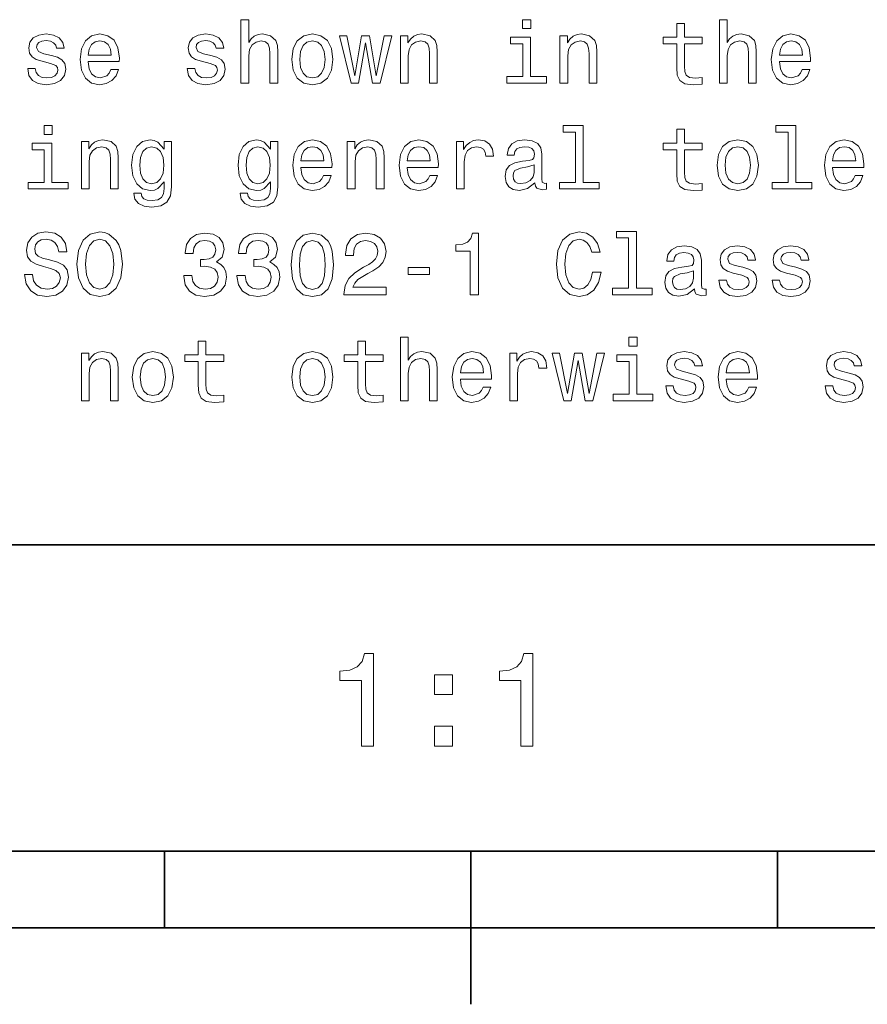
# Model space of a CAD drawing. Extents: x 0 to 420, y 0 to 297.
# Tile 12 of 25: x 245 to 273, y 5 to 37. Entities that reach past the tile are written whole.
import ezdxf

# ---------------------------------------------------------------- set-up
doc = ezdxf.new("R2010")
doc.units = 0

msp = doc.modelspace()

# ---------------------------------------------------------------- linework, layer by layer
at = {"color": 7, "lineweight": 35}
for p, q in [((220, 20), (410, 20)), ((10, 10), (410, 10)), ((220, 10), (410, 10)), ((250, 10), (250, 7.5)), ((260, 10), (260, 5)), ((270, 10), (270, 7.5)), ((110, 7.5), (310, 7.5))]:
    msp.add_line(p, q, dxfattribs=at)
at = {"color": 7, "lineweight": 13}
for points in [[(252.498566, 35.064121), (252.752167, 35.064121), (252.752167, 35.957493), (252.778107, 36.162106), (252.861679, 36.311958), (252.991364, 36.404179), (253.164276, 36.438763), (253.302597, 36.409943), (253.389053, 36.332134), (253.432281, 36.20245), (253.446686, 36.029541), (253.446686, 35.064121), (253.700287, 35.064121), (253.700287, 36.081413), (253.688766, 36.286022), (253.636887, 36.456051), (253.466858, 36.611671), (253.201736, 36.666428), (253.057648, 36.646255), (252.933716, 36.591499), (252.829971, 36.505043), (252.752167, 36.386887), (252.752167, 37.133286), (252.498566, 37.133286)], [(261.956787, 37.133286), (261.688782, 37.133286), (261.688782, 36.8451), (261.956787, 36.8451)], [(266.71759, 36.343658), (266.71759, 35.568443), (266.734863, 35.317722), (266.815582, 35.144814), (266.976959, 35.043949), (267.250732, 35.009365), (267.550446, 35.023777), (267.550446, 35.242794), (267.331421, 35.225506), (267.132568, 35.248558), (267.02594, 35.320606), (266.979828, 35.441643), (266.971191, 35.611671), (266.971191, 36.343658), (267.550446, 36.343658), (267.550446, 36.559799), (266.971191, 36.559799), (266.971191, 37.012249), (266.71759, 37.012249), (266.71759, 36.559799), (266.279541, 36.559799), (266.279541, 36.343658)], [(268.112396, 35.064121), (268.365997, 35.064121), (268.365997, 35.957493), (268.391937, 36.162106), (268.475525, 36.311958), (268.605194, 36.404179), (268.778107, 36.438763), (268.916443, 36.409943), (269.002899, 36.332134), (269.046112, 36.20245), (269.060516, 36.029541), (269.060516, 35.064121), (269.314117, 35.064121), (269.314117, 36.081413), (269.302612, 36.286022), (269.250732, 36.456051), (269.080688, 36.611671), (268.815582, 36.666428), (268.671478, 36.646255), (268.547546, 36.591499), (268.443817, 36.505043), (268.365997, 36.386887), (268.365997, 37.133286), (268.112396, 37.133286)], [(246.317001, 35.966137), (246.072052, 36.023777), (245.890488, 36.090057), (245.829971, 36.225506), (245.84726, 36.320606), (245.907776, 36.389771), (246.005768, 36.432999), (246.146973, 36.450287), (246.282425, 36.432999), (246.389053, 36.381123), (246.458221, 36.303314), (246.48703, 36.19957), (246.734863, 36.19957), (246.734863, 36.20533), (246.69165, 36.392651), (246.573486, 36.539627), (246.389053, 36.631844), (246.146973, 36.666428), (245.902023, 36.631844), (245.723343, 36.536743), (245.610947, 36.395535), (245.57637, 36.216858), (245.60231, 36.043949), (245.682999, 35.922913), (245.815567, 35.836456), (246.008652, 35.775936), (246.291061, 35.706772), (246.463974, 35.634727), (246.510086, 35.577091), (246.527374, 35.490635), (246.501434, 35.384007), (246.432281, 35.303314), (246.319885, 35.251442), (246.170029, 35.23415), (246.011536, 35.251442), (245.896255, 35.311958), (245.818451, 35.409943), (245.786743, 35.545391), (245.541794, 35.545391), (245.582138, 35.314842), (245.700287, 35.147694), (245.887604, 35.046829), (246.146973, 35.009365), (246.417862, 35.046829), (246.616714, 35.147694), (246.737747, 35.309078), (246.780975, 35.519451), (246.749283, 35.701008), (246.659943, 35.824928), (246.51297, 35.905621)], [(247.515854, 35.764408), (248.530258, 35.764408), (248.533142, 35.882565), (248.48703, 36.213978), (248.360229, 36.461815), (248.158508, 36.611671), (247.890488, 36.666428), (247.628235, 36.608791), (247.426514, 36.447407), (247.296829, 36.185158), (247.250717, 35.839336), (247.293945, 35.484871), (247.42363, 35.225506), (247.622482, 35.064121), (247.881851, 35.009365), (248.106628, 35.046829), (248.291061, 35.144814), (248.426514, 35.300434), (248.504318, 35.507927), (248.253601, 35.507927), (248.201736, 35.392651), (248.126801, 35.306194), (247.913544, 35.23703), (247.749283, 35.268734), (247.625366, 35.369598), (247.544678, 35.533863), (247.515854, 35.755764)], [(251.521622, 35.966137), (251.276657, 36.023777), (251.095108, 36.090057), (251.034576, 36.225506), (251.05188, 36.320606), (251.112396, 36.389771), (251.210373, 36.432999), (251.351593, 36.450287), (251.48703, 36.432999), (251.593658, 36.381123), (251.662827, 36.303314), (251.69165, 36.19957), (251.939484, 36.19957), (251.939484, 36.20533), (251.896255, 36.392651), (251.778107, 36.539627), (251.593658, 36.631844), (251.351593, 36.666428), (251.106628, 36.631844), (250.927948, 36.536743), (250.815567, 36.395535), (250.780975, 36.216858), (250.806915, 36.043949), (250.887604, 35.922913), (251.020172, 35.836456), (251.213257, 35.775936), (251.495682, 35.706772), (251.668594, 35.634727), (251.714706, 35.577091), (251.731995, 35.490635), (251.706055, 35.384007), (251.636887, 35.303314), (251.524506, 35.251442), (251.374634, 35.23415), (251.216141, 35.251442), (251.100861, 35.311958), (251.023056, 35.409943), (250.991364, 35.545391), (250.746399, 35.545391), (250.786743, 35.314842), (250.904907, 35.147694), (251.092224, 35.046829), (251.351593, 35.009365), (251.622482, 35.046829), (251.82132, 35.147694), (251.942368, 35.309078), (251.985596, 35.519451), (251.953888, 35.701008), (251.864563, 35.824928), (251.717575, 35.905621)], [(254.158508, 35.836456), (254.20462, 35.484871), (254.337189, 35.225506), (254.547546, 35.064121), (254.829971, 35.009365), (255.109512, 35.064121), (255.319885, 35.222622), (255.452454, 35.481987), (255.50145, 35.836456), (255.452454, 36.188042), (255.319885, 36.450287), (255.109512, 36.608791), (254.829971, 36.666428), (254.547546, 36.608791), (254.337189, 36.447407), (254.20462, 36.188042)], [(257.703186, 35.064121), (257.956787, 35.064121), (257.956787, 35.957493), (257.982727, 36.162106), (258.066284, 36.311958), (258.195984, 36.404179), (258.368896, 36.438763), (258.507202, 36.409943), (258.593658, 36.332134), (258.636902, 36.20245), (258.651306, 36.029541), (258.651306, 35.064121), (258.904907, 35.064121), (258.904907, 36.081413), (258.893372, 36.286022), (258.841492, 36.456051), (258.671478, 36.611671), (258.406342, 36.666428), (258.259369, 36.646255), (258.135437, 36.591499), (258.028809, 36.499279), (257.945251, 36.375359), (257.945251, 36.611671), (257.703186, 36.611671)], [(262.907776, 35.064121), (263.161377, 35.064121), (263.161377, 35.957493), (263.187317, 36.162106), (263.270905, 36.311958), (263.400574, 36.404179), (263.573486, 36.438763), (263.711823, 36.409943), (263.798279, 36.332134), (263.841492, 36.20245), (263.855927, 36.029541), (263.855927, 35.064121), (264.109528, 35.064121), (264.109528, 36.081413), (264.097992, 36.286022), (264.046112, 36.456051), (263.876099, 36.611671), (263.610962, 36.666428), (263.463989, 36.646255), (263.340057, 36.591499), (263.233429, 36.499279), (263.149872, 36.375359), (263.149872, 36.611671), (262.907776, 36.611671)], [(270.069183, 35.764408), (271.083588, 35.764408), (271.086456, 35.882565), (271.040344, 36.213978), (270.913544, 36.461815), (270.711823, 36.611671), (270.443817, 36.666428), (270.18158, 36.608791), (269.979828, 36.447407), (269.850159, 36.185158), (269.804047, 35.839336), (269.84726, 35.484871), (269.976959, 35.225506), (270.175812, 35.064121), (270.435181, 35.009365), (270.659943, 35.046829), (270.844391, 35.144814), (270.979828, 35.300434), (271.057648, 35.507927), (270.806915, 35.507927), (270.755066, 35.392651), (270.680115, 35.306194), (270.466858, 35.23703), (270.302612, 35.268734), (270.17868, 35.369598), (270.097992, 35.533863), (270.069183, 35.755764)], [(247.515854, 35.977665), (247.547546, 36.176514), (247.625366, 36.323486), (247.743515, 36.412823), (247.899139, 36.444523), (248.05188, 36.412823), (248.170029, 36.323486), (248.242081, 36.176514), (248.268005, 35.977665)], [(254.417877, 35.839336), (254.443817, 36.098701), (254.524506, 36.286022), (254.654175, 36.401299), (254.829971, 36.441643), (255.002884, 36.401299), (255.132568, 36.288906), (255.213257, 36.098701), (255.242081, 35.839336), (255.213257, 35.577091), (255.132568, 35.386887), (255.002884, 35.271614), (254.829971, 35.23415), (254.654175, 35.271614), (254.524506, 35.386887), (254.443817, 35.577091)], [(256.33429, 35.064121), (256.56485, 36.378242), (256.79541, 35.064121), (257.037476, 35.064121), (257.417877, 36.611671), (257.172913, 36.611671), (256.916443, 35.29755), (256.688782, 36.611671), (256.438049, 36.611671), (256.210388, 35.29755), (255.953888, 36.611671), (255.711823, 36.611671), (256.092224, 35.064121)], [(261.94812, 35.277378), (261.94812, 36.559799), (261.296844, 36.559799), (261.296844, 36.343658), (261.694519, 36.343658), (261.694519, 35.277378), (261.175812, 35.277378), (261.175812, 35.064121), (262.472626, 35.064121), (262.472626, 35.277378)], [(270.069183, 35.977665), (270.100861, 36.176514), (270.17868, 36.323486), (270.296844, 36.412823), (270.452454, 36.444523), (270.605194, 36.412823), (270.723358, 36.323486), (270.79541, 36.176514), (270.82135, 35.977665)], [(246.342941, 33.677956), (246.074921, 33.677956), (246.074921, 33.389771), (246.342941, 33.389771)], [(263.412109, 33.464699), (263.412109, 31.822048), (262.890503, 31.822048), (262.890503, 31.608791), (264.184448, 31.608791), (264.184448, 31.822048), (263.66571, 31.822048), (263.66571, 33.677956), (263.014404, 33.677956), (263.014404, 33.464699)], [(266.71759, 32.888329), (266.71759, 32.113113), (266.734863, 31.862394), (266.815582, 31.689484), (266.976959, 31.588619), (267.250732, 31.554037), (267.550446, 31.568445), (267.550446, 31.787466), (267.331421, 31.770174), (267.132568, 31.79323), (267.02594, 31.865276), (266.979828, 31.986313), (266.971191, 32.156342), (266.971191, 32.888329), (267.550446, 32.888329), (267.550446, 33.104469), (266.971191, 33.104469), (266.971191, 33.556919), (266.71759, 33.556919), (266.71759, 33.104469), (266.279541, 33.104469), (266.279541, 32.888329)], [(270.351593, 33.464699), (270.351593, 31.822048), (269.829987, 31.822048), (269.829987, 31.608791), (271.123932, 31.608791), (271.123932, 31.822048), (270.605194, 31.822048), (270.605194, 33.677956), (269.953888, 33.677956), (269.953888, 33.464699)], [(246.33429, 31.822048), (246.33429, 33.104469), (245.682999, 33.104469), (245.682999, 32.888329), (246.080688, 32.888329), (246.080688, 31.822048), (245.561966, 31.822048), (245.561966, 31.608791), (246.858795, 31.608791), (246.858795, 31.822048)], [(247.293945, 31.608791), (247.547546, 31.608791), (247.547546, 32.502163), (247.573486, 32.706776), (247.657059, 32.856628), (247.786743, 32.948849), (247.959656, 32.983433), (248.097992, 32.954613), (248.184433, 32.876804), (248.227661, 32.74712), (248.242081, 32.574211), (248.242081, 31.608791), (248.495682, 31.608791), (248.495682, 32.626083), (248.484146, 32.830692), (248.432281, 33.000721), (248.262253, 33.156342), (247.997116, 33.211098), (247.850143, 33.190926), (247.726227, 33.136169), (247.619598, 33.043949), (247.536026, 32.920029), (247.536026, 33.156342), (247.293945, 33.156342)], [(250.233429, 31.677956), (250.233429, 33.156342), (249.991364, 33.156342), (249.991364, 32.905621), (249.792511, 33.133286), (249.671478, 33.190926), (249.536026, 33.211098), (249.291077, 33.153461), (249.100861, 32.992077), (248.976944, 32.732712), (248.933716, 32.384007), (248.976944, 32.032421), (249.100861, 31.773056), (249.291077, 31.608791), (249.536026, 31.554037), (249.674347, 31.574209), (249.789627, 31.626081), (249.991364, 31.845102), (249.991364, 31.626081), (249.968307, 31.453173), (249.904907, 31.329252), (249.783859, 31.257206), (249.60231, 31.23127), (249.443802, 31.24856), (249.331421, 31.291788), (249.265137, 31.366716), (249.244965, 31.467581), (249, 31.467581), (249, 31.456053), (249.03746, 31.271616), (249.15274, 31.133287), (249.337173, 31.043949), (249.587891, 31.012249), (249.887604, 31.055477), (250.086456, 31.176516), (250.198853, 31.386889)], [(253.703171, 31.677956), (253.703171, 33.156342), (253.46109, 33.156342), (253.46109, 32.905621), (253.262253, 33.133286), (253.141205, 33.190926), (253.005768, 33.211098), (252.760803, 33.153461), (252.570602, 32.992077), (252.446686, 32.732712), (252.403458, 32.384007), (252.446686, 32.032421), (252.570602, 31.773056), (252.760803, 31.608791), (253.005768, 31.554037), (253.144104, 31.574209), (253.259369, 31.626081), (253.46109, 31.845102), (253.46109, 31.626081), (253.438049, 31.453173), (253.374634, 31.329252), (253.253601, 31.257206), (253.072052, 31.23127), (252.913544, 31.24856), (252.801147, 31.291788), (252.734879, 31.366716), (252.714706, 31.467581), (252.469742, 31.467581), (252.469742, 31.456053), (252.507202, 31.271616), (252.622482, 31.133287), (252.806915, 31.043949), (253.057648, 31.012249), (253.357361, 31.055477), (253.556198, 31.176516), (253.668594, 31.386889)], [(254.455338, 32.309078), (255.469742, 32.309078), (255.472626, 32.427235), (255.426514, 32.758648), (255.299713, 33.006485), (255.097992, 33.156342), (254.829971, 33.211098), (254.567719, 33.153461), (254.365997, 32.992077), (254.236313, 32.729828), (254.190201, 32.384007), (254.233429, 32.029541), (254.363113, 31.770174), (254.561966, 31.608791), (254.821335, 31.554037), (255.046112, 31.591501), (255.23056, 31.689484), (255.365997, 31.845102), (255.443817, 32.052597), (255.193085, 32.052597), (255.141205, 31.937321), (255.066284, 31.850866), (254.853027, 31.781702), (254.688766, 31.813402), (254.56485, 31.914267), (254.484161, 32.078533), (254.455338, 32.300434)], [(255.968307, 31.608791), (256.221893, 31.608791), (256.221893, 32.502163), (256.247833, 32.706776), (256.331421, 32.856628), (256.46109, 32.948849), (256.634003, 32.983433), (256.772339, 32.954613), (256.858795, 32.876804), (256.902039, 32.74712), (256.916443, 32.574211), (256.916443, 31.608791), (257.170044, 31.608791), (257.170044, 32.626083), (257.158508, 32.830692), (257.106628, 33.000721), (256.936615, 33.156342), (256.671478, 33.211098), (256.524506, 33.190926), (256.400574, 33.136169), (256.293945, 33.043949), (256.210388, 32.920029), (256.210388, 33.156342), (255.968307, 33.156342)], [(257.925079, 32.309078), (258.939484, 32.309078), (258.942383, 32.427235), (258.896271, 32.758648), (258.76947, 33.006485), (258.567719, 33.156342), (258.299713, 33.211098), (258.037476, 33.153461), (257.835754, 32.992077), (257.706055, 32.729828), (257.659943, 32.384007), (257.703186, 32.029541), (257.832855, 31.770174), (258.031708, 31.608791), (258.291077, 31.554037), (258.515869, 31.591501), (258.700287, 31.689484), (258.835754, 31.845102), (258.913544, 32.052597), (258.662842, 32.052597), (258.610962, 31.937321), (258.536011, 31.850866), (258.322784, 31.781702), (258.158508, 31.813402), (258.034576, 31.914267), (257.953888, 32.078533), (257.925079, 32.300434)], [(259.533142, 31.608791), (259.786743, 31.608791), (259.786743, 32.493519), (259.812683, 32.706776), (259.890503, 32.859512), (260.017303, 32.951733), (260.187317, 32.983433), (260.314117, 32.963257), (260.409241, 32.905621), (260.466858, 32.80764), (260.48703, 32.675076), (260.74353, 32.675076), (260.708923, 32.908504), (260.613831, 33.075649), (260.455322, 33.176514), (260.239197, 33.211098), (260.092224, 33.188042), (259.965424, 33.130405), (259.853027, 33.032421), (259.763702, 32.899857), (259.763702, 33.156342), (259.533142, 33.156342)], [(262.092224, 31.81052), (262.092224, 31.801874), (262.106628, 31.703892), (262.149872, 31.634727), (262.331421, 31.579973), (262.472626, 31.603027), (262.472626, 31.798992), (262.412109, 31.790348), (262.331421, 31.827812), (262.317017, 31.943085), (262.317017, 32.74424), (262.28241, 32.948849), (262.181549, 33.092941), (262.005768, 33.179398), (261.757935, 33.211098), (261.515869, 33.176514), (261.337189, 33.078533), (261.224792, 32.925793), (261.187317, 32.724064), (261.187317, 32.706776), (261.414978, 32.706776), (261.435181, 32.827812), (261.498566, 32.914268), (261.602295, 32.966141), (261.749298, 32.986313), (261.890503, 32.971905), (261.991364, 32.928677), (262.05188, 32.853748), (262.072052, 32.75), (262.060516, 32.628963), (262.014404, 32.568447), (261.899139, 32.539627), (261.683014, 32.516571), (261.435181, 32.464699), (261.259369, 32.372478), (261.15564, 32.22839), (261.123932, 32.015133), (261.15274, 31.82493), (261.242065, 31.68372), (261.386169, 31.594381), (261.585022, 31.562681), (261.853027, 31.623201)], [(268.037476, 32.381126), (268.083588, 32.029541), (268.216156, 31.770174), (268.426514, 31.608791), (268.708954, 31.554037), (268.988464, 31.608791), (269.198853, 31.767292), (269.331421, 32.026657), (269.380402, 32.381126), (269.331421, 32.732712), (269.198853, 32.994957), (268.988464, 33.153461), (268.708954, 33.211098), (268.426514, 33.153461), (268.216156, 32.992077), (268.083588, 32.732712)], [(271.804047, 32.309078), (272.818451, 32.309078), (272.82135, 32.427235), (272.775238, 32.758648), (272.648438, 33.006485), (272.446686, 33.156342), (272.17868, 33.211098), (271.916443, 33.153461), (271.714722, 32.992077), (271.585022, 32.729828), (271.53891, 32.384007), (271.582153, 32.029541), (271.711823, 31.770174), (271.910675, 31.608791), (272.170044, 31.554037), (272.394836, 31.591501), (272.579254, 31.689484), (272.714722, 31.845102), (272.792511, 32.052597), (272.541809, 32.052597), (272.489929, 31.937321), (272.414978, 31.850866), (272.201752, 31.781702), (272.037476, 31.813402), (271.913544, 31.914267), (271.832855, 32.078533), (271.804047, 32.300434)], [(249.195969, 32.384007), (249.221909, 32.640491), (249.299713, 32.830692), (249.420746, 32.943085), (249.582138, 32.983433), (249.752167, 32.943085), (249.878967, 32.830692), (249.956772, 32.640491), (249.985596, 32.384007), (249.956772, 32.121761), (249.878967, 31.934441), (249.752167, 31.819166), (249.582138, 31.781702), (249.420746, 31.819166), (249.299713, 31.934441), (249.221909, 32.124641)], [(252.66571, 32.384007), (252.69165, 32.640491), (252.769455, 32.830692), (252.890488, 32.943085), (253.05188, 32.983433), (253.221909, 32.943085), (253.348709, 32.830692), (253.426514, 32.640491), (253.455338, 32.384007), (253.426514, 32.121761), (253.348709, 31.934441), (253.221909, 31.819166), (253.05188, 31.781702), (252.890488, 31.819166), (252.769455, 31.934441), (252.69165, 32.124641)], [(254.455338, 32.522335), (254.48703, 32.721184), (254.56485, 32.868156), (254.682999, 32.957493), (254.838623, 32.989193), (254.991364, 32.957493), (255.109512, 32.868156), (255.181564, 32.721184), (255.207489, 32.522335)], [(257.925079, 32.522335), (257.956787, 32.721184), (258.034576, 32.868156), (258.15274, 32.957493), (258.30835, 32.989193), (258.46109, 32.957493), (258.579254, 32.868156), (258.651306, 32.721184), (258.677246, 32.522335)], [(268.296844, 32.384007), (268.322784, 32.643372), (268.403473, 32.830692), (268.533142, 32.945969), (268.708954, 32.986313), (268.881836, 32.945969), (269.011536, 32.833576), (269.092224, 32.643372), (269.121033, 32.384007), (269.092224, 32.121761), (269.011536, 31.931559), (268.881836, 31.816284), (268.708954, 31.77882), (268.533142, 31.816284), (268.403473, 31.931559), (268.322784, 32.121761)], [(271.804047, 32.522335), (271.835754, 32.721184), (271.913544, 32.868156), (272.031708, 32.957493), (272.187317, 32.989193), (272.340057, 32.957493), (272.458221, 32.868156), (272.530273, 32.721184), (272.556213, 32.522335)], [(262.063416, 32.150578), (262.028809, 32.000721), (261.936615, 31.885448), (261.798279, 31.81052), (261.628235, 31.784584), (261.518738, 31.798992), (261.440918, 31.845102), (261.391937, 31.925795), (261.377533, 32.038185), (261.389038, 32.13905), (261.435181, 32.211098), (261.619598, 32.29179), (261.853027, 32.32637), (262.063416, 32.395535)], [(245.700287, 28.813402), (245.438049, 28.813402), (245.495682, 28.507927), (245.639771, 28.283142), (245.861664, 28.147696), (246.161377, 28.098705), (246.458221, 28.144814), (246.680115, 28.271616), (246.82132, 28.470463), (246.873199, 28.73271), (246.829971, 28.969021), (246.708939, 29.121759), (246.51297, 29.222624), (246.250717, 29.297552), (246.02594, 29.352306), (245.878967, 29.415707), (245.795395, 29.507927), (245.769455, 29.65202), (245.795395, 29.781702), (245.870316, 29.879684), (245.985596, 29.945967), (246.144089, 29.969021), (246.305481, 29.940203), (246.432281, 29.862392), (246.515854, 29.73271), (246.556198, 29.556917), (246.818451, 29.556917), (246.818451, 29.562681), (246.772339, 29.833574), (246.636887, 30.035303), (246.42363, 30.162106), (246.135452, 30.205334), (245.876083, 30.162106), (245.674347, 30.041067), (245.544678, 29.853748), (245.498566, 29.611673), (245.536026, 29.395535), (245.645538, 29.24856), (245.818451, 29.150578), (246.054749, 29.075649), (246.288177, 29.009367), (246.463974, 28.945967), (246.570602, 28.853748), (246.608063, 28.703892), (246.573486, 28.551153), (246.484146, 28.435881), (246.348709, 28.363834), (246.172913, 28.34078), (245.976944, 28.37248), (245.827087, 28.464699), (245.731995, 28.614555)], [(247.149857, 29.15346), (247.201736, 28.703892), (247.351593, 28.37248), (247.585022, 28.16787), (247.890488, 28.098705), (248.193085, 28.16787), (248.429398, 28.37248), (248.57637, 28.703892), (248.631119, 29.15346), (248.57637, 29.600145), (248.51297, 29.781702), (248.429398, 29.931557), (248.193085, 30.136169), (248.048996, 30.188042), (247.890488, 30.208214), (247.582138, 30.136169), (247.348709, 29.934439), (247.201736, 29.603027)], [(263.971191, 28.896975), (263.913544, 28.6549), (263.818451, 28.481989), (263.685883, 28.375362), (263.530273, 28.34078), (263.342957, 28.392653), (263.195984, 28.548273), (263.097992, 28.801874), (263.066284, 29.15346), (263.097992, 29.502163), (263.193085, 29.758646), (263.340057, 29.914267), (263.530273, 29.969021), (263.668579, 29.940203), (263.786743, 29.859512), (263.878967, 29.729828), (263.942383, 29.551153), (264.216156, 29.551153), (264.1297, 29.824928), (263.979828, 30.032421), (263.775208, 30.162106), (263.530273, 30.208214), (263.224792, 30.136169), (262.991364, 29.934439), (262.841492, 29.603027), (262.789642, 29.15346), (262.841492, 28.703892), (262.991364, 28.37248), (263.224792, 28.16787), (263.530273, 28.098705), (263.798279, 28.15346), (264.014404, 28.306198), (264.167145, 28.556917), (264.247833, 28.896975)], [(265.146973, 30.009367), (265.146973, 28.366716), (264.625366, 28.366716), (264.625366, 28.15346), (265.919312, 28.15346), (265.919312, 28.366716), (265.400574, 28.366716), (265.400574, 30.222624), (264.749298, 30.222624), (264.749298, 30.009367)], [(247.426514, 29.15346), (247.458221, 29.502163), (247.553314, 29.758646), (247.700287, 29.914267), (247.890488, 29.969021), (248.077805, 29.914267), (248.224792, 29.755764), (248.319885, 29.499281), (248.354462, 29.15346), (248.319885, 28.804756), (248.224792, 28.548273), (248.077805, 28.392653), (247.890488, 28.34078), (247.700287, 28.392653), (247.553314, 28.548273), (247.458221, 28.801874)], [(250.634003, 28.781702), (250.634003, 28.761528), (250.680115, 28.484871), (250.815567, 28.277378), (251.028824, 28.144814), (251.311249, 28.095823), (251.610962, 28.144814), (251.835739, 28.271616), (251.979828, 28.473345), (252.031708, 28.73271), (252.008652, 28.902739), (251.945251, 29.041067), (251.841507, 29.147696), (251.703171, 29.225506), (251.890488, 29.381124), (251.956772, 29.628963), (251.913544, 29.853748), (251.789627, 30.023777), (251.587891, 30.130405), (251.311249, 30.16787), (251.05188, 30.121759), (250.853027, 29.994959), (250.723343, 29.793228), (250.680115, 29.525217), (250.680115, 29.505045), (250.9366, 29.505045), (250.959656, 29.689482), (251.034576, 29.822048), (251.155624, 29.902739), (251.325653, 29.931557), (251.47551, 29.908503), (251.585022, 29.847984), (251.651306, 29.750002), (251.677231, 29.617435), (251.651306, 29.476227), (251.582138, 29.381124), (251.46109, 29.323488), (251.296829, 29.306198), (251.184448, 29.309078), (251.184448, 29.081413), (251.325653, 29.087177), (251.507202, 29.061241), (251.642654, 28.992077), (251.723343, 28.879684), (251.752167, 28.73271), (251.720459, 28.565563), (251.636887, 28.441645), (251.504333, 28.363834), (251.328537, 28.337898), (251.146973, 28.366716), (251.014404, 28.453171), (250.930832, 28.591499), (250.899139, 28.781702)], [(252.368881, 28.781702), (252.368881, 28.761528), (252.414993, 28.484871), (252.55043, 28.277378), (252.763687, 28.144814), (253.046112, 28.095823), (253.345825, 28.144814), (253.570618, 28.271616), (253.714691, 28.473345), (253.766571, 28.73271), (253.743515, 28.902739), (253.680115, 29.041067), (253.57637, 29.147696), (253.438049, 29.225506), (253.625366, 29.381124), (253.69165, 29.628963), (253.648422, 29.853748), (253.524506, 30.023777), (253.322769, 30.130405), (253.046112, 30.16787), (252.786743, 30.121759), (252.587906, 29.994959), (252.458221, 29.793228), (252.414993, 29.525217), (252.414993, 29.505045), (252.671478, 29.505045), (252.694519, 29.689482), (252.769455, 29.822048), (252.890488, 29.902739), (253.060516, 29.931557), (253.210373, 29.908503), (253.319885, 29.847984), (253.386169, 29.750002), (253.412109, 29.617435), (253.386169, 29.476227), (253.317001, 29.381124), (253.195969, 29.323488), (253.031708, 29.306198), (252.919312, 29.309078), (252.919312, 29.081413), (253.060516, 29.087177), (253.242081, 29.061241), (253.377533, 28.992077), (253.458221, 28.879684), (253.48703, 28.73271), (253.455338, 28.565563), (253.371765, 28.441645), (253.239197, 28.363834), (253.0634, 28.337898), (252.881851, 28.366716), (252.749283, 28.453171), (252.66571, 28.591499), (252.634003, 28.781702)], [(254.135452, 29.130405), (254.17868, 28.677956), (254.314117, 28.355188), (254.530258, 28.159224), (254.829971, 28.095823), (255.126801, 28.159224), (255.342941, 28.355188), (255.47551, 28.677956), (255.521622, 29.130405), (255.47551, 29.579973), (255.420746, 29.758646), (255.342941, 29.905621), (255.126801, 30.101585), (254.829971, 30.16787), (254.530258, 30.101585), (254.314117, 29.902739), (254.17868, 29.579973)], [(254.412109, 29.130405), (254.435165, 29.479109), (254.507202, 29.729828), (254.636887, 29.876802), (254.829971, 29.928677), (255.020172, 29.876802), (255.149857, 29.729828), (255.221909, 29.479109), (255.244965, 29.130405), (255.221909, 28.77882), (255.149857, 28.528099), (255.020172, 28.381124), (254.829971, 28.332134), (254.636887, 28.381124), (254.507202, 28.528099), (254.435165, 28.77882)], [(255.861679, 28.15346), (257.236328, 28.15346), (257.236328, 28.401299), (256.149872, 28.401299), (256.210388, 28.536745), (256.314117, 28.649137), (256.634003, 28.853748), (256.804047, 28.940203), (256.994232, 29.064123), (257.1297, 29.208214), (257.207489, 29.378242), (257.236328, 29.571327), (257.187317, 29.813402), (257.05188, 30.003603), (256.844391, 30.124641), (256.576385, 30.16787), (256.299713, 30.118877), (256.089355, 29.983431), (255.953888, 29.767292), (255.907776, 29.481989), (255.907776, 29.441645), (256.170044, 29.441645), (256.170044, 29.464699), (256.195984, 29.660664), (256.273773, 29.804756), (256.397705, 29.896975), (256.561951, 29.928677), (256.729126, 29.899857), (256.853027, 29.82781), (256.933716, 29.71542), (256.962524, 29.574209), (256.942383, 29.441645), (256.887604, 29.329252), (256.79541, 29.23127), (256.668579, 29.144814), (256.498566, 29.052595), (256.216125, 28.87392), (256.017303, 28.68372), (255.899139, 28.453171), (255.861679, 28.162106)], [(259.982727, 28.15346), (260.244965, 28.15346), (260.244965, 30.16787), (260.049011, 30.16787), (259.997131, 29.992077), (259.893372, 29.87392), (259.734863, 29.804756), (259.515869, 29.781702), (259.515869, 29.577091), (259.982727, 29.577091)], [(267.296844, 28.355188), (267.296844, 28.346542), (267.311249, 28.24856), (267.354462, 28.179396), (267.536041, 28.124641), (267.677246, 28.147696), (267.677246, 28.34366), (267.61673, 28.335016), (267.536041, 28.37248), (267.521606, 28.487753), (267.521606, 29.288906), (267.48703, 29.493517), (267.386169, 29.637609), (267.210388, 29.724064), (266.962555, 29.755764), (266.720459, 29.721184), (266.541809, 29.623199), (266.429413, 29.470463), (266.391937, 29.268734), (266.391937, 29.251442), (266.619598, 29.251442), (266.639771, 29.37248), (266.703186, 29.458935), (266.806915, 29.510809), (266.953888, 29.530981), (267.095093, 29.516571), (267.195984, 29.473345), (267.2565, 29.398417), (267.276672, 29.29467), (267.265137, 29.173632), (267.219025, 29.113113), (267.10376, 29.084295), (266.887604, 29.061241), (266.639771, 29.009367), (266.463989, 28.917149), (266.360229, 28.773056), (266.328552, 28.559799), (266.357361, 28.369598), (266.446686, 28.228388), (266.59079, 28.13905), (266.789642, 28.107349), (267.057648, 28.16787)], [(268.870331, 29.055477), (268.625366, 29.113113), (268.443817, 29.179396), (268.383301, 29.314842), (268.400574, 29.409945), (268.461121, 29.479109), (268.559082, 29.522335), (268.700287, 29.539627), (268.835754, 29.522335), (268.942383, 29.470463), (269.011536, 29.392653), (269.040344, 29.288906), (269.288208, 29.288906), (269.288208, 29.29467), (269.244965, 29.481989), (269.126801, 29.628963), (268.942383, 29.721184), (268.700287, 29.755764), (268.455353, 29.721184), (268.276672, 29.626081), (268.164276, 29.484871), (268.1297, 29.306198), (268.15564, 29.133287), (268.236328, 29.012249), (268.368896, 28.925795), (268.561981, 28.865274), (268.844391, 28.79611), (269.017303, 28.724064), (269.063416, 28.666428), (269.080688, 28.579973), (269.054749, 28.473345), (268.985596, 28.392653), (268.873199, 28.34078), (268.723358, 28.323488), (268.56485, 28.34078), (268.449585, 28.401299), (268.371765, 28.499281), (268.340057, 28.634727), (268.095093, 28.634727), (268.135468, 28.404181), (268.253601, 28.237034), (268.440918, 28.136169), (268.700287, 28.098705), (268.971191, 28.136169), (269.170044, 28.237034), (269.291077, 28.398417), (269.33429, 28.608791), (269.302612, 28.790348), (269.213257, 28.914267), (269.066284, 28.994959)], [(270.605194, 29.055477), (270.360229, 29.113113), (270.17868, 29.179396), (270.118164, 29.314842), (270.135468, 29.409945), (270.195984, 29.479109), (270.293945, 29.522335), (270.435181, 29.539627), (270.570618, 29.522335), (270.677246, 29.470463), (270.746399, 29.392653), (270.775238, 29.288906), (271.023071, 29.288906), (271.023071, 29.29467), (270.979828, 29.481989), (270.861694, 29.628963), (270.677246, 29.721184), (270.435181, 29.755764), (270.190216, 29.721184), (270.011536, 29.626081), (269.899139, 29.484871), (269.864563, 29.306198), (269.890503, 29.133287), (269.971191, 29.012249), (270.10376, 28.925795), (270.296844, 28.865274), (270.579254, 28.79611), (270.752167, 28.724064), (270.798279, 28.666428), (270.815582, 28.579973), (270.789642, 28.473345), (270.720459, 28.392653), (270.608093, 28.34078), (270.458221, 28.323488), (270.299713, 28.34078), (270.184448, 28.401299), (270.106628, 28.499281), (270.074951, 28.634727), (269.829987, 28.634727), (269.870331, 28.404181), (269.988495, 28.237034), (270.175812, 28.136169), (270.435181, 28.098705), (270.706055, 28.136169), (270.904907, 28.237034), (271.02594, 28.398417), (271.069183, 28.608791), (271.037476, 28.790348), (270.94812, 28.914267), (270.801147, 28.994959)], [(257.951019, 28.813402), (258.648407, 28.813402), (258.648407, 29.041067), (257.951019, 29.041067)], [(267.268005, 28.695246), (267.233429, 28.545391), (267.141235, 28.430117), (267.002899, 28.355188), (266.832855, 28.329252), (266.723358, 28.34366), (266.645538, 28.389771), (266.596558, 28.470463), (266.582153, 28.582855), (266.593658, 28.68372), (266.639771, 28.755766), (266.824219, 28.836456), (267.057648, 28.871038), (267.268005, 28.940203)], [(257.703186, 24.698128), (257.956787, 24.698128), (257.956787, 25.591499), (257.982727, 25.79611), (258.066284, 25.945967), (258.195984, 26.038185), (258.368896, 26.072767), (258.507202, 26.043949), (258.593658, 25.966139), (258.636902, 25.836456), (258.651306, 25.663546), (258.651306, 24.698128), (258.904907, 24.698128), (258.904907, 25.71542), (258.893372, 25.920031), (258.841492, 26.090059), (258.671478, 26.245678), (258.406342, 26.300434), (258.262268, 26.28026), (258.138336, 26.225506), (258.034576, 26.13905), (257.956787, 26.020895), (257.956787, 26.767292), (257.703186, 26.767292)], [(265.426514, 26.767292), (265.158508, 26.767292), (265.158508, 26.479107), (265.426514, 26.479107)], [(251.103745, 25.977667), (251.103745, 25.20245), (251.121033, 24.951731), (251.201736, 24.77882), (251.363113, 24.677956), (251.636887, 24.643373), (251.9366, 24.657782), (251.9366, 24.876802), (251.717575, 24.85951), (251.518738, 24.882566), (251.412109, 24.954613), (251.365997, 25.075649), (251.357346, 25.245678), (251.357346, 25.977667), (251.9366, 25.977667), (251.9366, 26.193806), (251.357346, 26.193806), (251.357346, 26.646255), (251.103745, 26.646255), (251.103745, 26.193806), (250.66571, 26.193806), (250.66571, 25.977667)], [(256.30835, 25.977667), (256.30835, 25.20245), (256.325653, 24.951731), (256.406342, 24.77882), (256.567719, 24.677956), (256.841492, 24.643373), (257.141205, 24.657782), (257.141205, 24.876802), (256.92218, 24.85951), (256.723358, 24.882566), (256.61673, 24.954613), (256.570618, 25.075649), (256.561951, 25.245678), (256.561951, 25.977667), (257.141205, 25.977667), (257.141205, 26.193806), (256.561951, 26.193806), (256.561951, 26.646255), (256.30835, 26.646255), (256.30835, 26.193806), (255.870316, 26.193806), (255.870316, 25.977667)], [(247.293945, 24.698128), (247.547546, 24.698128), (247.547546, 25.591499), (247.573486, 25.79611), (247.657059, 25.945967), (247.786743, 26.038185), (247.959656, 26.072767), (248.097992, 26.043949), (248.184433, 25.966139), (248.227661, 25.836456), (248.242081, 25.663546), (248.242081, 24.698128), (248.495682, 24.698128), (248.495682, 25.71542), (248.484146, 25.920031), (248.432281, 26.090059), (248.262253, 26.245678), (247.997116, 26.300434), (247.850143, 26.28026), (247.726227, 26.225506), (247.619598, 26.133286), (247.536026, 26.009367), (247.536026, 26.245678), (247.293945, 26.245678)], [(248.953888, 25.470463), (249, 25.118877), (249.132568, 24.85951), (249.342941, 24.698128), (249.625366, 24.643373), (249.904907, 24.698128), (250.11528, 24.856628), (250.247833, 25.115995), (250.296829, 25.470463), (250.247833, 25.822046), (250.11528, 26.084295), (249.904907, 26.242796), (249.625366, 26.300434), (249.342941, 26.242796), (249.132568, 26.081413), (249, 25.822046)], [(249.213257, 25.473343), (249.239197, 25.73271), (249.319885, 25.920031), (249.44957, 26.035303), (249.625366, 26.075649), (249.798279, 26.035303), (249.927948, 25.922911), (250.008652, 25.73271), (250.03746, 25.473343), (250.008652, 25.211096), (249.927948, 25.020895), (249.798279, 24.905621), (249.625366, 24.868156), (249.44957, 24.905621), (249.319885, 25.020895), (249.239197, 25.211096)], [(254.158508, 25.470463), (254.20462, 25.118877), (254.337189, 24.85951), (254.547546, 24.698128), (254.829971, 24.643373), (255.109512, 24.698128), (255.319885, 24.856628), (255.452454, 25.115995), (255.50145, 25.470463), (255.452454, 25.822046), (255.319885, 26.084295), (255.109512, 26.242796), (254.829971, 26.300434), (254.547546, 26.242796), (254.337189, 26.081413), (254.20462, 25.822046)], [(254.417877, 25.473343), (254.443817, 25.73271), (254.524506, 25.920031), (254.654175, 26.035303), (254.829971, 26.075649), (255.002884, 26.035303), (255.132568, 25.922911), (255.213257, 25.73271), (255.242081, 25.473343), (255.213257, 25.211096), (255.132568, 25.020895), (255.002884, 24.905621), (254.829971, 24.868156), (254.654175, 24.905621), (254.524506, 25.020895), (254.443817, 25.211096)], [(259.659943, 25.398417), (260.674347, 25.398417), (260.677246, 25.516571), (260.631134, 25.847984), (260.504333, 26.095821), (260.302612, 26.245678), (260.034576, 26.300434), (259.772339, 26.242796), (259.570618, 26.081413), (259.440918, 25.819164), (259.394806, 25.473343), (259.438049, 25.118877), (259.567719, 24.85951), (259.766571, 24.698128), (260.02594, 24.643373), (260.250732, 24.680838), (260.435181, 24.77882), (260.570618, 24.934439), (260.648438, 25.141932), (260.397705, 25.141932), (260.345825, 25.026657), (260.270905, 24.940203), (260.057648, 24.871038), (259.893372, 24.902739), (259.76947, 25.003603), (259.688782, 25.167868), (259.659943, 25.389771)], [(259.659943, 25.611671), (259.69165, 25.81052), (259.76947, 25.957493), (259.887604, 26.046831), (260.043243, 26.078531), (260.195984, 26.046831), (260.314117, 25.957493), (260.386169, 25.81052), (260.412109, 25.611671)], [(261.268005, 24.698128), (261.521606, 24.698128), (261.521606, 25.582853), (261.547546, 25.79611), (261.625366, 25.948849), (261.752167, 26.041067), (261.92218, 26.072767), (262.049011, 26.052595), (262.144104, 25.994957), (262.201721, 25.896975), (262.221924, 25.76441), (262.478394, 25.76441), (262.443817, 25.997839), (262.348694, 26.164986), (262.190216, 26.26585), (261.97406, 26.300434), (261.827087, 26.277378), (261.700287, 26.219742), (261.587891, 26.121759), (261.498566, 25.989195), (261.498566, 26.245678), (261.268005, 26.245678)], [(263.273773, 24.698128), (263.504333, 26.012249), (263.734863, 24.698128), (263.976959, 24.698128), (264.357361, 26.245678), (264.112396, 26.245678), (263.855927, 24.931557), (263.628235, 26.245678), (263.377533, 26.245678), (263.149872, 24.931557), (262.893372, 26.245678), (262.651306, 26.245678), (263.031708, 24.698128)], [(265.417877, 24.911385), (265.417877, 26.193806), (264.766571, 26.193806), (264.766571, 25.977667), (265.164276, 25.977667), (265.164276, 24.911385), (264.645538, 24.911385), (264.645538, 24.698128), (265.942383, 24.698128), (265.942383, 24.911385)], [(267.135468, 25.600145), (266.890503, 25.657782), (266.708954, 25.724064), (266.648438, 25.85951), (266.66571, 25.954613), (266.726227, 26.023777), (266.824219, 26.067003), (266.965424, 26.084295), (267.100861, 26.067003), (267.207489, 26.015131), (267.276672, 25.937321), (267.305481, 25.833574), (267.553314, 25.833574), (267.553314, 25.839338), (267.510101, 26.026657), (267.391937, 26.173632), (267.207489, 26.26585), (266.965424, 26.300434), (266.720459, 26.26585), (266.541809, 26.17075), (266.429413, 26.029539), (266.394836, 25.850866), (266.420746, 25.677956), (266.501465, 25.556917), (266.634003, 25.470463), (266.827087, 25.409943), (267.109528, 25.340778), (267.28244, 25.268732), (267.328552, 25.211096), (267.345825, 25.124641), (267.319885, 25.018013), (267.250732, 24.937321), (267.138336, 24.885448), (266.988464, 24.868156), (266.829987, 24.885448), (266.714722, 24.945967), (266.636902, 25.043949), (266.605194, 25.179396), (266.360229, 25.179396), (266.400574, 24.948849), (266.518738, 24.781702), (266.706055, 24.680838), (266.965424, 24.643373), (267.236328, 24.680838), (267.435181, 24.781702), (267.556213, 24.943085), (267.599426, 25.15346), (267.567719, 25.335016), (267.478394, 25.458935), (267.331421, 25.539627)], [(268.33429, 25.398417), (269.348724, 25.398417), (269.351593, 25.516571), (269.305481, 25.847984), (269.17868, 26.095821), (268.976959, 26.245678), (268.708954, 26.300434), (268.446686, 26.242796), (268.244965, 26.081413), (268.115295, 25.819164), (268.069183, 25.473343), (268.112396, 25.118877), (268.242096, 24.85951), (268.440918, 24.698128), (268.700287, 24.643373), (268.925079, 24.680838), (269.109528, 24.77882), (269.244965, 24.934439), (269.322784, 25.141932), (269.072052, 25.141932), (269.020172, 25.026657), (268.945251, 24.940203), (268.731995, 24.871038), (268.567719, 24.902739), (268.443817, 25.003603), (268.363129, 25.167868), (268.33429, 25.389771)], [(268.33429, 25.611671), (268.365997, 25.81052), (268.443817, 25.957493), (268.561981, 26.046831), (268.71759, 26.078531), (268.870331, 26.046831), (268.988464, 25.957493), (269.060516, 25.81052), (269.086456, 25.611671)], [(272.340057, 25.600145), (272.095123, 25.657782), (271.913544, 25.724064), (271.853027, 25.85951), (271.870331, 25.954613), (271.930847, 26.023777), (272.028839, 26.067003), (272.170044, 26.084295), (272.305481, 26.067003), (272.412109, 26.015131), (272.481262, 25.937321), (272.510101, 25.833574), (272.757935, 25.833574), (272.757935, 25.839338), (272.714722, 26.026657), (272.596558, 26.173632), (272.412109, 26.26585), (272.170044, 26.300434), (271.925079, 26.26585), (271.746399, 26.17075), (271.634003, 26.029539), (271.599426, 25.850866), (271.625366, 25.677956), (271.706055, 25.556917), (271.838623, 25.470463), (272.031708, 25.409943), (272.314117, 25.340778), (272.48703, 25.268732), (272.533142, 25.211096), (272.550446, 25.124641), (272.524506, 25.018013), (272.455353, 24.937321), (272.342957, 24.885448), (272.193085, 24.868156), (272.034607, 24.885448), (271.919312, 24.945967), (271.841492, 25.043949), (271.809814, 25.179396), (271.56485, 25.179396), (271.605194, 24.948849), (271.723358, 24.781702), (271.910675, 24.680838), (272.170044, 24.643373), (272.440918, 24.680838), (272.639771, 24.781702), (272.760803, 24.943085), (272.804047, 25.15346), (272.772339, 25.335016), (272.683014, 25.458935), (272.536041, 25.539627)], [(256.427948, 13.428675), (256.82132, 13.428675), (256.82132, 16.450289), (256.527374, 16.450289), (256.449554, 16.1866), (256.293945, 16.009367), (256.056183, 15.905621), (255.727661, 15.871038), (255.727661, 15.564121), (256.427948, 15.564121)], [(261.632568, 13.428675), (262.02594, 13.428675), (262.02594, 16.450289), (261.731995, 16.450289), (261.654175, 16.1866), (261.498566, 16.009367), (261.260803, 15.905621), (260.932281, 15.871038), (260.932281, 15.564121), (261.632568, 15.564121)], [(258.809814, 15.105908), (259.406342, 15.105908), (259.406342, 15.75), (258.809814, 15.75)], [(258.809814, 13.428675), (259.406342, 13.428675), (259.406342, 14.072767), (258.809814, 14.072767)]]:
    msp.add_lwpolyline(points, close=True, dxfattribs=at)

doc.saveas('drawing.dxf')
